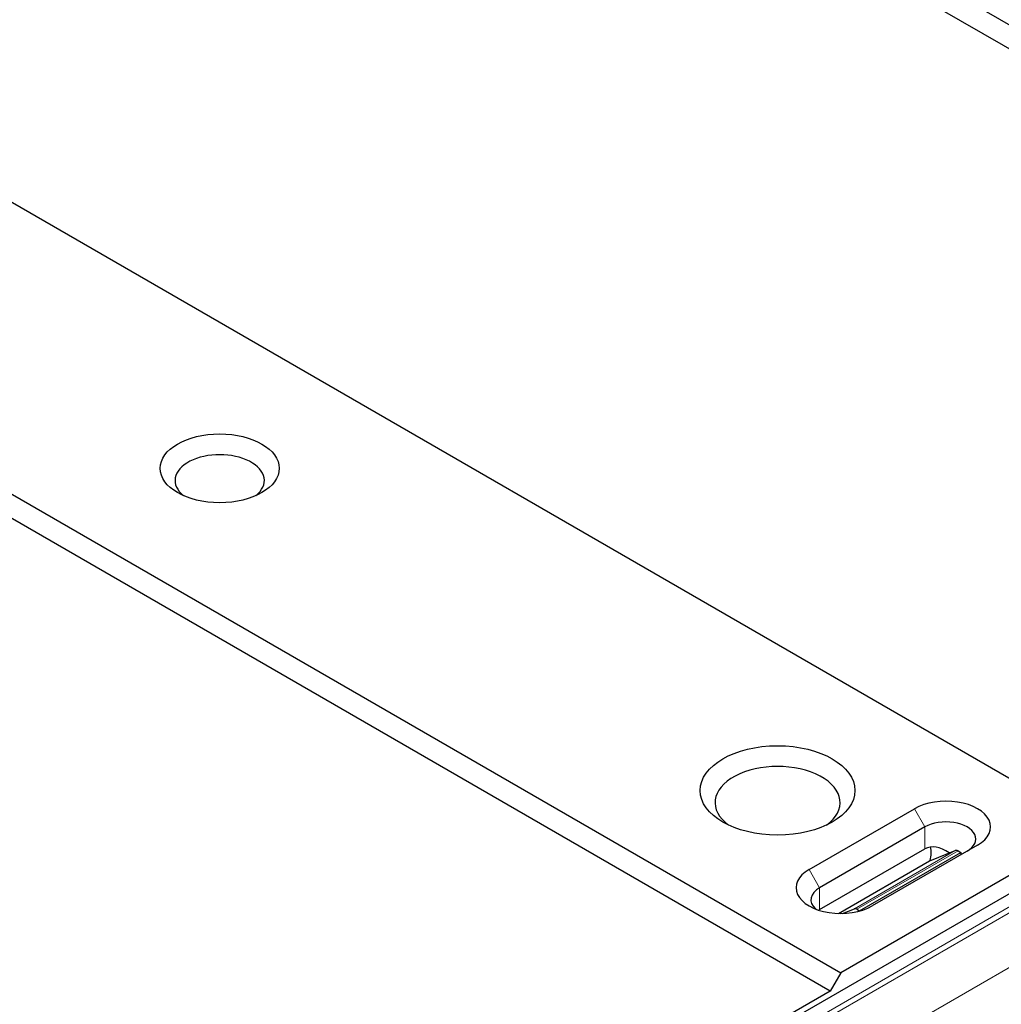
# Model space of a CAD drawing. Header units: millimetres. Extents: x 0 to 7391, y -1386 to 1500.
# Tile 14 of 127: x 1732 to 1765, y 463 to 497. Entities that reach past the tile are written whole.
import ezdxf

# ---------------------------------------------------------------- set-up
doc = ezdxf.new("R2010")
doc.units = ezdxf.units.MM
doc.header["$LTSCALE"] = 0.5
doc.layers.add('可見 (ISO)', color=7, linetype='Continuous', lineweight=25)
doc.layers.add('窄部可見 (ISO)', color=7, linetype='Continuous', lineweight=18)

msp = doc.modelspace()

# ---------------------------------------------------------------- linework, layer by layer
at = {"layer": '可見 (ISO)'}
for p, q in [((1739.468, 511.056), (1789.673, 482.071)), ((1789.319, 481.458), (1739.115, 510.444)), ((1767.753, 469.415), (1717.548, 498.401)), ((1709.063, 493.502), (1759.267, 464.516)), ((1758.914, 463.904), (1708.709, 492.889)), ((1802.402, 488.807), (1732.396, 448.39)), ((1758.207, 467.986), (1761.742, 470.027)), ((1762.096, 469.415), (1758.56, 467.374)), ((1767.753, 469.415), (1759.267, 464.516)), ((1758.56, 466.639), (1762.096, 468.68)), ((1759.9, 466.596), (1763.302, 468.56)), ((1763.864, 468.803), (1760.328, 466.761)), ((1762.256, 468.275), (1763.115, 468.622)), ((1763.209, 468.61), (1763.302, 468.56)), ((1763.302, 468.56), (1763.302, 468.478)), ((1759.195, 466.509), (1762.247, 468.271)), ((1759.324, 466.508), (1759.725, 466.665)), ((1759.813, 466.649), (1759.9, 466.596)), ((1759.9, 466.596), (1759.9, 466.589)), ((1759.267, 464.516), (1758.914, 463.904)), ((1758.914, 463.904), (1741.236, 453.698))]:
    msp.add_line(p, q, dxfattribs=at)
for centre, major_axis in [((1738.408, 481.458), (2, 0)), ((1757.146, 470.64), (2.6, 0))]:
    msp.add_ellipse(centre, major_axis=major_axis, ratio=0.57735, dxfattribs=at)
for centre, major_axis, ratio, start_param, end_param in [((1738.408, 481.05), (1.5, 0), 0.57735, 5.653048, 10.054915), ((1757.146, 470.232), (2.1, 0), 0.57735, 5.610706, 10.097257), ((1762.803, 469.415), (1.5, 0), 0.57735, 5.497787, 8.63938), ((1762.803, 469.007), (1, 0), 0.57735, 5.497787, 8.63938), ((1762.803, 467.455), (0.707, -1.225), 0.57735, 2.247036, 3.141593), ((1761.601, 468.15), (0.5, 0.866), 0.57735, 5.179891, 5.741218), ((1763.209, 468.447), (-0.105, 0.17), 0.597148, 5.479677, 6.180751), ((1762.35, 468.1), (-0.105, 0.17), 0.597148, 6.180709, 6.264763), ((1759.267, 467.374), (-1.5, 0), 0.57735, 5.497787, 8.63938), ((1759.267, 466.966), (-1, 0), 0.57735, 5.497787, 6.842175), ((1759.267, 465.414), (0.707, -1.225), 0.57735, 3.141593, 3.185773), ((1759.813, 466.486), (-0.095, 0.176), 0.556849, 5.514605, 6.215679)]:
    msp.add_ellipse(centre, major_axis=major_axis, ratio=ratio, start_param=start_param, end_param=end_param, dxfattribs=at)
at = {"layer": '窄部可見 (ISO)'}
for p, q in [((1732.781, 448.168), (1802.748, 488.563)), ((1802.894, 488.452), (1732.927, 448.057)), ((1734.518, 447.138), (1804.083, 487.301)), ((1761.742, 470.027), (1762.096, 469.415)), ((1762.096, 468.68), (1762.096, 469.415)), ((1759.725, 466.665), (1763.115, 468.622)), ((1763.209, 468.61), (1759.813, 466.649)), ((1762.256, 468.275), (1759.196, 466.509)), ((1758.207, 467.986), (1758.56, 467.374)), ((1758.56, 466.639), (1758.56, 467.374))]:
    msp.add_line(p, q, dxfattribs=at)

doc.saveas('drawing.dxf')
